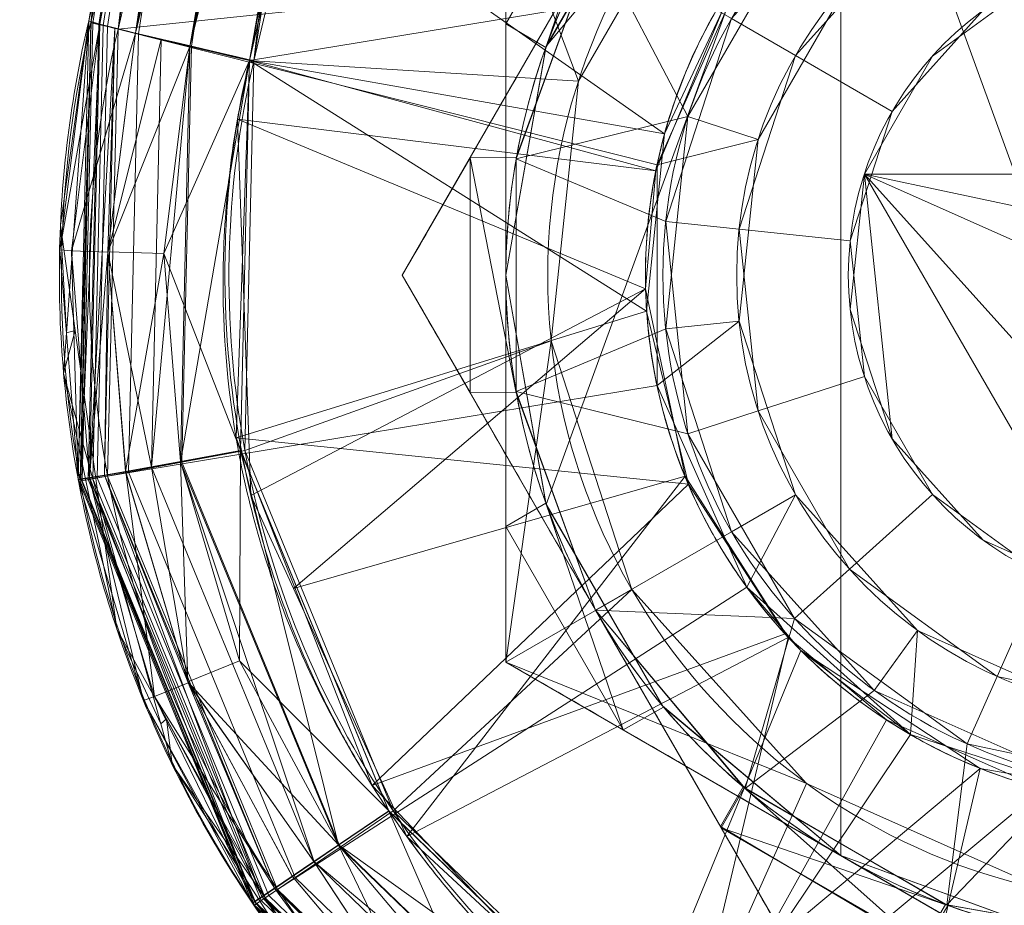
# Model space of a CAD drawing. Header units: millimetres. Extents: x -72 to 72, y -145 to 145.
# Tile 27 of 256: x -72 to -54, y -63 to -47. Entities that reach past the tile are written whole.
import ezdxf

# ---------------------------------------------------------------- set-up
doc = ezdxf.new("R2010")
doc.units = ezdxf.units.MM
doc.layers.add('1', color=7, linetype='CONTINUOUS')

msp = doc.modelspace()

# ---------------------------------------------------------------- linework, layer by layer
at = {"layer": '1', "color": 163, "linetype": 'Continuous', "lineweight": 13}
for p, q in [((-63.265, -58.193, -164), (-63.265, -44.337, -164)), ((-70.739, -46.708, -127.83), (-70.739, -46.708, -139.17)), ((-70.7, -46.743, -160), (-70.7, -46.743, -147.5)), ((-65.122, -51.265, -123.428), (-65.122, -51.265, -112.572)), ((-63.265, -58.193, -164), (-51.265, -65.122, -164))]:
    msp.add_line(p, q, dxfattribs=at)
at = {"layer": '1', "color": 163, "linetype": 'Continuous', "lineweight": 13, "extrusion": (0, 0, -1)}
for centre, radius in [((0, 0, 144.005), 61.018), ((0, 0, 147), 60.914), ((0, 0, 145), 60), ((0, 0, 146), 59.5), ((0, 0, 124.37), 56.395), ((51.265, -51.265, 147), 9.5), ((51.265, -51.265, 163), 9.5), ((51.265, -51.265, 111.5), 9.188), ((51.265, -51.265, 123.737), 7.866), ((51.265, -51.265, 105), 7.866)]:
    msp.add_circle(centre, radius, dxfattribs=at)
at = {"layer": '1', "color": 163, "linetype": 'Continuous', "lineweight": 13}
for centre, radius in [((0, 0, -145), 60.443), ((0, 0, -146.707), 60.207), ((0, 0, -146), 60), ((-51.265, -51.265, -164), 11.25), ((-51.265, -51.265, -163), 11.25), ((-51.265, -51.265, -124.5), 9.188), ((-51.265, -51.265, -163), 7.866), ((-51.265, -51.265, -112.263), 7.866), ((-51.265, -51.265, -103), 5.866)]:
    msp.add_circle(centre, radius, dxfattribs=at)
for centre, radius, start, end in [((-270.3, 0, -163), 208, 346.81976, 13.18024), ((-270.3, 0, -147.5), 205, 346.81976, 13.18024), ((-51.265, -51.265, -111.5), 12, 150, 210), ((-51.227, -51.303, -160), 20, 166.8198, 261.5838), ((-51.227, -51.303, -147), 19.5, 166.8198, 261.5838), ((-51.265, -51.265, -111.5), 12, 210, 270)]:
    msp.add_arc(centre, radius, start, end, dxfattribs=at)
at = {"layer": '1', "color": 163, "linetype": 'Continuous', "lineweight": 13, "extrusion": (0, 0, -1)}
for centre, radius, start, end in [((270.3, 0, 160), 205, 166.81976, 193.18024), ((270.3, 0, 147), 205.5, 166.81976, 193.18024), ((51.265, -51.265, 173), 12, 0, 60), ((51.265, -51.265, 124.5), 12, 330, 30), ((51.227, -51.303, 147.5), 20, 278.4162, 13.1802), ((51.227, -51.303, 163), 17, 278.4162, 13.1802), ((51.265, -51.265, 173), 12, 300, 0), ((51.265, -51.265, 124.5), 12, 270, 330), ((51.265, -51.265, 173), 12, 240, 300)]:
    msp.add_arc(centre, radius, start, end, dxfattribs=at)
at = {"layer": '1', "color": 163, "linetype": 'Continuous', "lineweight": 13, "extrusion": (-0.227826, -0.973615, -0.012994)}
msp.add_arc((-55.236, -127.019, 63.253), 3, 90.6676, 180, dxfattribs=at)
at = {"layer": '1', "color": 163, "linetype": 'Continuous', "lineweight": 13, "extrusion": (0.227826, 0.973615, -0.012994)}
msp.add_arc((55.236, -139.959, -59.784), 3, 270.6676, 0, dxfattribs=at)
at = {"layer": '1', "color": 163, "linetype": 'Continuous', "lineweight": 13, "extrusion": (-0.228015, -0.973658, 0)}
for centre, radius, start, end in [((-57.68, -147.5, 61.632), 0.5, 90, 180), ((-55.18, -160, 61.632), 3, 180, 270)]:
    msp.add_arc(centre, radius, start, end, dxfattribs=at)
at = {"layer": '1', "color": 163, "linetype": 'Continuous', "lineweight": 13}
for points, knots in [([(-67.861, 47.422, -124.83), (-66.954, 43.54, -124.779), (-65.759, 37.678, -124.706), (-64.504, 29.803, -124.625), (-63.735, 23.873, -124.572), (-63.136, 17.922, -124.53), (-62.782, 12.95, -124.503), (-62.582, 8.968, -124.489), (-62.439, 4.984, -124.478), (-62.373, 0.001, -124.472), (-62.44, -4.983, -124.478), (-62.586, -8.967, -124.489), (-62.788, -12.949, -124.504), (-63.144, -17.92, -124.53), (-63.744, -23.871, -124.572), (-64.512, -29.802, -124.625), (-65.762, -37.678, -124.706), (-66.954, -43.54, -124.779), (-67.861, -47.422, -124.83)], [0, 0, 0, 0, 0.125, 0.1875, 0.25, 0.3125, 0.375, 0.40625, 0.4375, 0.5, 0.5625, 0.59375, 0.625, 0.6875, 0.75, 0.8125, 0.875, 1, 1, 1, 1]), ([(-56.009, 7.431, -40.188), (-56.388, 4.578, -40.186), (-56.641, 0.134, -40.185), (-56.24, -6.021, -40.189), (-55.544, -10.716, -40.194), (-54.419, -15.455, -40.201), (-52.847, -20.192, -40.211), (-50.809, -24.884, -40.223), (-48.296, -29.478, -40.237), (-45.295, -33.918, -40.254), (-41.802, -38.142, -40.273), (-37.826, -42.092, -40.294), (-33.383, -45.704, -40.318), (-28.491, -48.91, -40.344), (-21.41, -52.55, -40.381), (-15.538, -54.481, -40.413), (-11.446, -55.328, -40.436)], [0, 0, 0, 0, 0.125, 0.1875, 0.25, 0.3125, 0.375, 0.4375, 0.5, 0.5625, 0.625, 0.6875, 0.75, 0.8125, 0.875, 1, 1, 1, 1]), ([(-55.792, 7.399, -43.18), (-56.025, 5.645, -43.179), (-56.322, 2.145, -43.176), (-56.277, -3.083, -43.176), (-55.745, -8.317, -43.178), (-54.721, -13.508, -43.184), (-53.474, -17.706, -43.19), (-52.25, -20.972, -43.197), (-51.219, -23.375, -43.203), (-50.072, -25.74, -43.209), (-48.389, -28.832, -43.218), (-46.015, -32.549, -43.232), (-42.796, -36.679, -43.25), (-39.806, -39.855, -43.267), (-37.226, -42.238, -43.281), (-35.202, -43.937, -43.293), (-33.103, -45.541, -43.305), (-30.938, -47.039, -43.317), (-28.72, -48.425, -43.329), (-25.68, -50.135, -43.347), (-22.517, -51.632, -43.365), (-19.232, -52.914, -43.383), (-15.891, -54.039, -43.402), (-13.342, -54.704, -43.417), (-11.64, -55.064, -43.427)], [0, 0, 0, 0, 0.0625, 0.125, 0.1875, 0.25, 0.3125, 0.34375, 0.375, 0.40625, 0.4375, 0.5, 0.5625, 0.625, 0.65625, 0.6875, 0.71875, 0.75, 0.78125, 0.8125, 0.875, 0.90625, 0.9375, 1, 1, 1, 1]), ([(-67.861, -47.422, -142.17), (-67.155, -44.402, -142.21), (-65.879, -38.332, -142.286), (-64.623, -30.679, -142.367), (-63.826, -24.528, -142.422), (-63.331, -19.903, -142.457), (-62.94, -15.267, -142.485), (-62.749, -12.172, -142.499), (-62.67, -10.623, -142.505)], [0, 0, 0, 0, 0.25, 0.5, 0.625, 0.75, 0.875, 1, 1, 1, 1]), ([(-42.762, -47.03, -142.505), (-42.511, -47.534, -142.502), (-42.308, -48.052, -142.497), (-42.073, -48.851, -142.489), (-42.006, -49.121, -142.486), (-41.896, -49.667, -142.48), (-41.853, -49.945, -142.477), (-41.761, -50.783, -142.467), (-41.749, -51.339, -142.46), (-41.804, -52.17, -142.448), (-41.835, -52.446, -142.444), (-41.92, -52.998, -142.435), (-41.976, -53.275, -142.431), (-42.178, -54.091, -142.417), (-42.359, -54.616, -142.408), (-42.697, -55.378, -142.394), (-42.821, -55.627, -142.389), (-43.092, -56.116, -142.38), (-43.24, -56.357, -142.375), (-43.71, -57.052, -142.36), (-44.061, -57.482, -142.35), (-44.641, -58.081, -142.336), (-44.844, -58.272, -142.331), (-45.268, -58.638, -142.322), (-45.49, -58.813, -142.317), (-46.169, -59.302, -142.303), (-46.647, -59.586, -142.294), (-47.649, -60.068, -142.276), (-48.18, -60.268, -142.268), (-49.254, -60.567, -142.252), (-49.8, -60.668, -142.245), (-50.908, -60.775, -142.231), (-51.475, -60.779, -142.224), (-52.585, -60.69, -142.213), (-53.133, -60.597, -142.208), (-54.212, -60.314, -142.199), (-54.745, -60.122, -142.195), (-55.755, -59.656, -142.189), (-56.237, -59.38, -142.187), (-56.924, -58.901, -142.185), (-57.149, -58.73, -142.184), (-57.578, -58.37, -142.183), (-57.784, -58.182, -142.183), (-58.374, -57.592, -142.183), (-58.731, -57.167, -142.184), (-59.212, -56.479, -142.186), (-59.363, -56.241, -142.187), (-59.642, -55.756, -142.189), (-59.77, -55.508, -142.191), (-60.12, -54.752, -142.195), (-60.308, -54.229, -142.199), (-60.523, -53.416, -142.206), (-60.582, -53.141, -142.208), (-60.677, -52.59, -142.213), (-60.711, -52.314, -142.216), (-60.779, -51.484, -142.224), (-60.776, -50.928, -142.231), (-60.67, -49.809, -142.244), (-60.568, -49.259, -142.252), (-60.271, -48.189, -142.268), (-60.076, -47.667, -142.276), (-59.589, -46.652, -142.294), (-59.305, -46.174, -142.303), (-58.819, -45.498, -142.317), (-58.647, -45.279, -142.321), (-58.284, -44.857, -142.331), (-58.091, -44.652, -142.336), (-57.487, -44.064, -142.35), (-57.056, -43.713, -142.36), (-56.366, -43.246, -142.374), (-56.13, -43.1, -142.379), (-55.642, -42.829, -142.389), (-55.389, -42.702, -142.394), (-54.622, -42.36, -142.408), (-54.096, -42.18, -142.417), (-53.287, -41.979, -142.431), (-53.015, -41.923, -142.435), (-52.462, -41.837, -142.443), (-52.181, -41.805, -142.448), (-51.344, -41.749, -142.46), (-50.789, -41.761, -142.467), (-49.96, -41.851, -142.477), (-49.684, -41.894, -142.48), (-49.135, -42.003, -142.486), (-48.86, -42.07, -142.489), (-48.054, -42.307, -142.497), (-47.534, -42.511, -142.502), (-47.03, -42.762, -142.505)], [0, 0, 0, 0, 0.03125, 0.03125, 0.046875, 0.046875, 0.0625, 0.0625, 0.09375, 0.09375, 0.109375, 0.109375, 0.125, 0.125, 0.15625, 0.15625, 0.171875, 0.171875, 0.1875, 0.1875, 0.21875, 0.21875, 0.234375, 0.234375, 0.25, 0.25, 0.28125, 0.28125, 0.3125, 0.3125, 0.34375, 0.34375, 0.375, 0.375, 0.40625, 0.40625, 0.4375, 0.4375, 0.46875, 0.46875, 0.484375, 0.484375, 0.5, 0.5, 0.53125, 0.53125, 0.546875, 0.546875, 0.5625, 0.5625, 0.59375, 0.59375, 0.609375, 0.609375, 0.625, 0.625, 0.65625, 0.65625, 0.6875, 0.6875, 0.71875, 0.71875, 0.75, 0.75, 0.765625, 0.765625, 0.78125, 0.78125, 0.8125, 0.8125, 0.828125, 0.828125, 0.84375, 0.84375, 0.875, 0.875, 0.890625, 0.890625, 0.90625, 0.90625, 0.9375, 0.9375, 0.953125, 0.953125, 0.96875, 0.96875, 1, 1, 1, 1]), ([(-47.689, -42.464, -124.5), (-48.197, -42.258, -124.504), (-48.715, -42.098, -124.509), (-49.77, -41.868, -124.521), (-50.309, -41.798, -124.527), (-51.402, -41.75, -124.541), (-51.944, -41.774, -124.549), (-53.015, -41.912, -124.565), (-53.547, -42.027, -124.574), (-54.592, -42.35, -124.591), (-55.093, -42.554, -124.601), (-55.815, -42.921, -124.614), (-56.051, -43.054, -124.619), (-56.512, -43.341, -124.629), (-56.738, -43.495, -124.633), (-57.394, -43.986, -124.648), (-57.798, -44.346, -124.657), (-58.354, -44.935, -124.671), (-58.531, -45.139, -124.676), (-58.869, -45.564, -124.685), (-59.031, -45.786, -124.689), (-59.483, -46.469, -124.703), (-59.743, -46.944, -124.712), (-60.069, -47.685, -124.724), (-60.167, -47.937, -124.728), (-60.343, -48.451, -124.736), (-60.421, -48.715, -124.74), (-60.617, -49.509, -124.752), (-60.702, -50.043, -124.759), (-60.76, -50.852, -124.768), (-60.768, -51.122, -124.772), (-60.761, -51.666, -124.778), (-60.745, -51.94, -124.78), (-60.664, -52.754, -124.789), (-60.564, -53.285, -124.793), (-60.347, -54.066, -124.8), (-60.263, -54.324, -124.802), (-60.074, -54.834, -124.805), (-59.967, -55.087, -124.807), (-59.617, -55.825, -124.811), (-59.344, -56.292, -124.813), (-58.722, -57.176, -124.816), (-58.37, -57.595, -124.817), (-57.983, -57.983, -124.817)], [0, 0, 0, 0, 0.0625, 0.0625, 0.125, 0.125, 0.1875, 0.1875, 0.25, 0.25, 0.3125, 0.3125, 0.34375, 0.34375, 0.375, 0.375, 0.4375, 0.4375, 0.46875, 0.46875, 0.5, 0.5, 0.5625, 0.5625, 0.59375, 0.59375, 0.625, 0.625, 0.6875, 0.6875, 0.71875, 0.71875, 0.75, 0.75, 0.8125, 0.8125, 0.84375, 0.84375, 0.875, 0.875, 0.9375, 0.9375, 1, 1, 1, 1]), ([(-63.265, -44.337, -172.503), (-63.265, -45.487, -172.657), (-63.265, -46.638, -172.782), (-63.265, -48.947, -172.954), (-63.265, -50.105, -173), (-63.265, -51.265, -173)], [0, 0, 0, 0, 0.5, 0.5, 1, 1, 1, 1]), ([(-65.122, -51.265, -123.428), (-64.556, -50.285, -123.755), (-63.985, -49.297, -124.024), (-62.832, -47.299, -124.398), (-62.249, -46.289, -124.5), (-61.658, -45.265, -124.5)], [0, 0, 0, 0, 0.5, 0.5, 1, 1, 1, 1]), ([(-61.658, -45.265, -111.5), (-62.249, -46.289, -111.5), (-62.832, -47.299, -111.602), (-63.985, -49.297, -111.976), (-64.556, -50.285, -112.245), (-65.122, -51.265, -112.572)], [0, 0, 0, 0, 0.5, 0.5, 1, 1, 1, 1]), ([(-67.861, -47.422, -124.83), (-67.994, -47.993, -124.838), (-68.208, -49.148, -124.853), (-68.404, -51.489, -124.88), (-68.184, -54.431, -124.908), (-67.33, -57.255, -124.928), (-66.307, -59.369, -124.939), (-65.387, -60.872, -124.945), (-64.328, -62.28, -124.948), (-62.735, -64.006, -124.95), (-60.42, -65.834, -124.945), (-57.767, -67.125, -124.931), (-55.52, -67.809, -124.915), (-54.368, -68.037, -124.906), (-53.788, -68.123, -124.9)], [0, 0, 0, 0, 0.0625, 0.125, 0.25, 0.375, 0.4375, 0.5, 0.5625, 0.625, 0.75, 0.875, 0.9375, 1, 1, 1, 1]), ([(-53.788, -68.123, -142.1), (-54.367, -68.037, -142.094), (-55.519, -67.809, -142.085), (-57.764, -67.126, -142.069), (-60.415, -65.837, -142.055), (-62.728, -64.011, -142.05), (-64.122, -62.502, -142.052), (-64.852, -61.584, -142.054), (-65.364, -60.869, -142.056), (-65.84, -60.13, -142.058), (-66.421, -59.111, -142.063), (-67.295, -57.252, -142.073), (-68.116, -54.424, -142.093), (-68.37, -51.489, -142.121), (-68.201, -49.148, -142.147), (-67.994, -47.993, -142.162), (-67.861, -47.422, -142.17)], [0, 0, 0, 0, 0.0625, 0.125, 0.25, 0.375, 0.4375, 0.46875, 0.5, 0.53125, 0.5625, 0.625, 0.75, 0.875, 0.9375, 1, 1, 1, 1]), ([(-57.983, -57.983, -124.817), (-57.595, -58.37, -124.817), (-57.18, -58.719, -124.816), (-56.297, -59.341, -124.813), (-55.829, -59.615, -124.811), (-54.839, -60.084, -124.805), (-54.332, -60.273, -124.802), (-53.291, -60.562, -124.793), (-52.756, -60.663, -124.789), (-51.668, -60.772, -124.778), (-51.127, -60.78, -124.772), (-50.318, -60.722, -124.762), (-50.05, -60.691, -124.759), (-49.514, -60.606, -124.751), (-49.245, -60.552, -124.748), (-48.45, -60.355, -124.736), (-47.938, -60.18, -124.728), (-47.196, -59.854, -124.716), (-46.953, -59.735, -124.712), (-46.476, -59.474, -124.703), (-46.242, -59.333, -124.698), (-45.559, -58.88, -124.685), (-45.136, -58.543, -124.676), (-44.547, -57.987, -124.662), (-44.358, -57.793, -124.657), (-43.996, -57.388, -124.648), (-43.822, -57.175, -124.643), (-43.332, -56.52, -124.629), (-43.047, -56.061, -124.619), (-42.679, -55.339, -124.605), (-42.566, -55.093, -124.601), (-42.362, -54.589, -124.592), (-42.269, -54.33, -124.587), (-42.028, -53.549, -124.574), (-41.913, -53.021, -124.565), (-41.809, -52.217, -124.553), (-41.786, -51.947, -124.549), (-41.762, -51.404, -124.541), (-41.762, -51.129, -124.538), (-41.797, -50.312, -124.527), (-41.867, -49.776, -124.521), (-42.097, -48.72, -124.509), (-42.258, -48.197, -124.504), (-42.464, -47.689, -124.5)], [0, 0, 0, 0, 0.0625, 0.0625, 0.125, 0.125, 0.1875, 0.1875, 0.25, 0.25, 0.3125, 0.3125, 0.34375, 0.34375, 0.375, 0.375, 0.4375, 0.4375, 0.46875, 0.46875, 0.5, 0.5, 0.5625, 0.5625, 0.59375, 0.59375, 0.625, 0.625, 0.6875, 0.6875, 0.71875, 0.71875, 0.75, 0.75, 0.8125, 0.8125, 0.84375, 0.84375, 0.875, 0.875, 0.9375, 0.9375, 1, 1, 1, 1]), ([(-61.658, -57.265, -111.5), (-62.249, -56.241, -111.5), (-62.832, -55.231, -111.602), (-63.985, -53.233, -111.976), (-64.556, -52.245, -112.245), (-65.122, -51.265, -112.572)], [0, 0, 0, 0, 0.5, 0.5, 1, 1, 1, 1]), ([(-65.122, -51.265, -123.428), (-64.556, -52.245, -123.755), (-63.985, -53.233, -124.024), (-62.832, -55.231, -124.398), (-62.249, -56.241, -124.5), (-61.658, -57.265, -124.5)], [0, 0, 0, 0, 0.5, 0.5, 1, 1, 1, 1]), ([(-63.265, -51.265, -173), (-63.265, -52.426, -173), (-63.265, -53.583, -172.954), (-63.265, -55.892, -172.782), (-63.265, -57.044, -172.657), (-63.265, -58.193, -172.503)], [0, 0, 0, 0, 0.5, 0.5, 1, 1, 1, 1]), ([(-58.193, -63.265, -112.572), (-58.759, -62.285, -112.245), (-59.33, -61.297, -111.976), (-60.483, -59.299, -111.602), (-61.066, -58.289, -111.5), (-61.658, -57.265, -111.5)], [0, 0, 0, 0, 0.5, 0.5, 1, 1, 1, 1]), ([(-61.658, -57.265, -124.5), (-61.066, -58.289, -124.5), (-60.483, -59.299, -124.398), (-59.33, -61.297, -124.024), (-58.759, -62.285, -123.755), (-58.193, -63.265, -123.428)], [0, 0, 0, 0, 0.5, 0.5, 1, 1, 1, 1]), ([(-63.265, -58.193, -172.503), (-62.27, -58.768, -172.657), (-61.272, -59.344, -172.782), (-59.273, -60.499, -172.954), (-58.27, -61.077, -173), (-57.265, -61.658, -173)], [0, 0, 0, 0, 0.5, 0.5, 1, 1, 1, 1]), ([(-57.265, -61.658, -173), (-56.26, -62.238, -173), (-55.258, -62.817, -172.954), (-53.258, -63.971, -172.782), (-52.261, -64.547, -172.657), (-51.265, -65.122, -172.503)], [0, 0, 0, 0, 0.5, 0.5, 1, 1, 1, 1])]:
    msp.add_open_spline(points, degree=3, knots=knots, dxfattribs=at)
for points in [[(-70.739, -46.708, -127.83), (-69.845, -42.885, -127.778), (-68.275, -35.187, -127.683), (-66.587, -23.523, -127.571), (-65.573, -11.781, -127.494), (-65.234, 0, -127.464), (-65.573, 11.781, -127.494), (-66.587, 23.523, -127.571), (-68.275, 35.187, -127.683), (-69.845, 42.885, -127.778), (-70.739, 46.708, -127.83)], [(-65.614, -10.461, -139.506), (-65.883, -15.729, -139.485), (-66.869, -27.08, -139.409), (-69.157, -39.947, -139.262), (-70.739, -46.708, -139.17)], [(-54.195, -71.05, -127.9), (-55.515, -70.854, -127.91), (-58.128, -70.196, -127.926), (-61.799, -68.429, -127.942), (-65.064, -65.937, -127.947), (-67.774, -62.807, -127.943), (-69.8, -59.159, -127.93), (-71.037, -55.139, -127.907), (-71.412, -50.918, -127.874), (-71.063, -48.092, -127.846), (-70.739, -46.708, -127.83)], [(-70.739, -46.708, -139.17), (-71.063, -48.092, -139.154), (-71.412, -50.918, -139.126), (-71.037, -55.139, -139.093), (-69.8, -59.159, -139.07), (-67.774, -62.807, -139.057), (-65.064, -65.937, -139.053), (-61.799, -68.429, -139.058), (-58.128, -70.196, -139.074), (-55.515, -70.854, -139.09), (-54.195, -71.05, -139.1)], [(-63.265, -58.193, -164), (-63.265, -58.193, -166.834), (-63.265, -58.193, -169.668), (-63.265, -58.193, -172.503)]]:
    msp.add_open_spline(points, degree=3, dxfattribs=at)
for points in [[(-64.8, 0, -147), (-70.213, -46.857, -147), (-58.951, -45.681, -147), (-56.015, -43.038, -147)], [(-59.626, -43.738, -163), (-61.965, -47.789, -163), (-67.779, -47.427, -163), (-62.3, 0, -163)], [(-65.3, 0, -147.5), (-65.3, 0, -160), (-70.7, -46.743, -160), (-70.7, -46.743, -147.5)], [(-65.902, -15.704, -147.5), (-70.7, -46.743, -147.5), (-70.663, -46.752, -147.309), (-65.864, -15.707, -147.309)], [(-70.7, -46.743, -160), (-65.902, -15.704, -160), (-65.675, -15.721, -161.148), (-70.478, -46.795, -161.148)], [(-65.864, -15.707, -147.309), (-70.663, -46.752, -147.309), (-70.558, -46.776, -147.146), (-65.756, -15.715, -147.146)], [(-65.756, -15.715, -147.146), (-70.558, -46.776, -147.146), (-70.4, -46.813, -147.038), (-65.595, -15.728, -147.038)], [(-70.478, -46.795, -161.148), (-65.675, -15.721, -161.148), (-65.026, -15.771, -162.121), (-69.845, -46.943, -162.121)], [(-65.595, -15.728, -147.038), (-70.4, -46.813, -147.038), (-70.213, -46.857, -147), (-65.404, -15.742, -147)], [(-69.845, -46.943, -162.121), (-65.026, -15.771, -162.121), (-64.056, -15.846, -162.772), (-68.897, -47.165, -162.772)], [(-68.897, -47.165, -162.772), (-64.056, -15.846, -162.772), (-62.911, -15.934, -163), (-67.779, -47.427, -163)], [(-66.688, -23.366, -127.574), (-70.739, -46.708, -127.83), (-70.54, -46.77, -126.733)], [(-70.54, -46.77, -126.733), (-66.484, -23.397, -126.479), (-66.688, -23.366, -127.574)], [(-66.484, -23.397, -126.479), (-70.54, -46.77, -126.733), (-69.902, -46.932, -125.721)], [(-69.902, -46.932, -125.721), (-65.834, -23.479, -125.469), (-66.484, -23.397, -126.479)], [(-64.841, -23.598, -124.798), (-65.834, -23.479, -125.469), (-69.902, -46.932, -125.721)], [(-69.902, -46.932, -125.721), (-68.926, -47.17, -125.051), (-64.841, -23.598, -124.798)], [(-63.757, -23.726, -124.574), (-64.841, -23.598, -124.798), (-68.926, -47.17, -125.051)], [(-68.926, -47.17, -125.051), (-67.861, -47.422, -124.83), (-63.757, -23.726, -124.574)], [(-70.739, -46.708, -127.83), (-66.796, -24.326, -127.583), (-68.316, -34.763, -139.317)], [(-59.166, -45.99, -142.307), (-67.861, -47.422, -142.17), (-63.852, -24.604, -142.42)], [(-70.54, -46.77, -140.267), (-70.739, -46.708, -139.17), (-67.355, -28.636, -139.381)], [(-67.355, -28.636, -139.381), (-67.152, -28.674, -140.476), (-70.54, -46.77, -140.267)], [(-69.902, -46.932, -141.279), (-70.54, -46.77, -140.267), (-67.152, -28.674, -140.476)], [(-67.152, -28.674, -140.476), (-66.503, -28.775, -141.487), (-69.902, -46.932, -141.279)], [(-69.902, -46.932, -141.279), (-66.503, -28.775, -141.487), (-65.514, -28.921, -142.158)], [(-65.514, -28.921, -142.158), (-68.926, -47.17, -141.949), (-69.902, -46.932, -141.279)], [(-68.926, -47.17, -141.949), (-65.514, -28.921, -142.158), (-64.433, -29.076, -142.381)], [(-64.433, -29.076, -142.381), (-67.861, -47.422, -142.17), (-68.926, -47.17, -141.949)], [(-68.316, -34.763, -139.317), (-70.739, -46.708, -139.17), (-70.739, -46.708, -127.83)], [(-45.265, -61.658, -173), (-57.265, -40.873, -173), (-53.349, -39.448, -173), (-49.181, -39.448, -173)], [(-57.265, -40.873, -173), (-62.542, -55.369, -173), (-63.265, -51.265, -173), (-62.542, -47.161, -173)], [(-57.265, -40.873, -173), (-57.265, -61.658, -173), (-60.458, -58.979, -173), (-62.542, -55.369, -173)], [(-62.542, -47.161, -173), (-60.458, -43.552, -173), (-57.265, -40.873, -173)], [(-57.265, -40.873, -173), (-45.265, -61.658, -173), (-49.181, -63.083, -173)], [(-49.181, -63.083, -173), (-53.349, -63.083, -173), (-57.265, -61.658, -173), (-57.265, -40.873, -173)], [(-60.004, -48.426, -111.5), (-58.093, -45.117, -111.5), (-58.979, -42.073, -111.5), (-61.658, -45.265, -111.5)], [(-61.162, -43.123, -172.677), (-62.55, -47.185, -173), (-63.265, -46.766, -172.677)], [(-63.265, -46.766, -172.677), (-63.265, -44.337, -172.503), (-61.162, -43.123, -172.677)], [(-61.162, -43.123, -172.677), (-60.442, -43.533, -173), (-62.55, -47.185, -173)], [(-63.265, -44.337, -164), (-61.965, -47.789, -164), (-59.626, -43.738, -164)], [(-59.626, -43.738, -163), (-59.626, -43.738, -164), (-61.965, -47.789, -164), (-61.965, -47.789, -163)], [(-55.889, -44.902, -123.737), (-58.077, -47.332, -123.737), (-59.222, -46.671, -124.5), (-56.666, -43.832, -124.5)], [(-67.103, -44.05, -124.787), (-67.861, -47.422, -124.83), (-60.422, -48.733, -124.74)], [(-60.422, -48.733, -124.74), (-59.067, -45.845, -124.691), (-67.103, -44.05, -124.787)], [(-63.265, -44.337, -164), (-63.265, -44.337, -172.503), (-63.265, -51.265, -173)], [(-63.265, -51.265, -173), (-63.265, -58.193, -172.503), (-63.265, -58.193, -164), (-63.265, -44.337, -164)], [(-62.454, -52.441, -164), (-61.965, -47.789, -164), (-63.265, -44.337, -164), (-63.265, -58.193, -164)], [(-55.889, -44.902, -105), (-58.077, -47.332, -105), (-56.345, -48.332, -103), (-54.713, -46.52, -103)], [(-58.746, -48.835, -112.263), (-57.111, -46.002, -112.263), (-58.093, -45.117, -111.5), (-60.004, -48.426, -111.5)], [(-61.658, -45.265, -124.5), (-65.122, -51.265, -123.428), (-65.122, -51.265, -112.572), (-61.658, -45.265, -111.5)], [(-61.658, -45.265, -124.5), (-63.079, -49.157, -124.5), (-63.908, -49.163, -123.804)], [(-63.908, -49.163, -112.196), (-63.079, -49.157, -111.5), (-61.658, -45.265, -111.5)], [(-59.222, -46.671, -124.5), (-60.403, -50.305, -124.5), (-63.083, -49.181, -124.5), (-61.658, -45.265, -124.5)], [(-61.658, -45.265, -111.5), (-63.083, -49.181, -111.5), (-60.004, -48.426, -111.5)], [(-70.213, -46.857, -147), (-60.558, -49.29, -147), (-58.951, -45.681, -147)], [(-58.951, -45.681, -163), (-58.951, -45.681, -147), (-60.558, -49.29, -147), (-60.558, -49.29, -163)], [(-58.951, -45.681, -142.313), (-58.951, -45.681, -124.687), (-60.558, -49.29, -124.748), (-60.558, -49.29, -142.252)], [(-58.951, -45.681, -163), (-60.558, -49.29, -163), (-58.746, -48.835, -163), (-57.111, -46.002, -163)], [(-67.861, -47.422, -142.17), (-59.166, -45.99, -142.307), (-60.58, -49.397, -142.25)], [(-57.111, -46.002, -123.737), (-57.111, -46.002, -163), (-58.746, -48.835, -163), (-58.746, -48.835, -123.737)], [(-57.111, -46.002, -105), (-57.111, -46.002, -112.263), (-58.746, -48.835, -112.263), (-58.746, -48.835, -105)], [(-53.651, -45.906, -103), (-55.625, -47.34, -103), (-56.844, -49.453, -103), (-45.686, -49.453, -103)], [(-71.257, -50.81, -139.128), (-70.739, -46.708, -139.17), (-70.54, -46.77, -140.267)], [(-70.739, -46.708, -139.17), (-71.136, -52.297, -139.117), (-71.245, -50.368, -127.867)], [(-71.245, -50.368, -127.867), (-70.739, -46.708, -127.83), (-70.739, -46.708, -139.17)], [(-70.693, -46.726, -127.288), (-70.739, -46.708, -127.83), (-70.929, -54.919, -127.905)], [(-70.929, -54.919, -127.905), (-70.879, -54.914, -127.364), (-70.693, -46.726, -127.288)], [(-70.54, -46.77, -126.733), (-70.693, -46.726, -127.288), (-70.879, -54.914, -127.364)], [(-58.077, -47.332, -123.737), (-59.088, -50.443, -123.737), (-60.403, -50.305, -124.5), (-59.222, -46.671, -124.5)], [(-70.54, -46.77, -140.267), (-71.05, -50.827, -140.224), (-71.257, -50.81, -139.128)], [(-71.05, -50.827, -140.224), (-70.54, -46.77, -140.267), (-69.902, -46.932, -141.279)], [(-70.7, -46.743, -147.5), (-70.7, -46.743, -160), (-70.891, -54.952, -160), (-70.891, -54.952, -147.5)], [(-70.854, -54.945, -147.309), (-70.663, -46.752, -147.309), (-70.7, -46.743, -147.5), (-70.891, -54.952, -147.5)], [(-70.478, -46.795, -161.148), (-70.667, -54.91, -161.148), (-70.891, -54.952, -160), (-70.7, -46.743, -160)], [(-70.879, -54.914, -127.364), (-70.724, -54.89, -126.81), (-70.54, -46.77, -126.733)], [(-70.747, -54.925, -147.146), (-70.558, -46.776, -147.146), (-70.663, -46.752, -147.309), (-70.854, -54.945, -147.309)], [(-70.588, -54.896, -147.038), (-70.4, -46.813, -147.038), (-70.558, -46.776, -147.146), (-70.747, -54.925, -147.146)], [(-70.274, -46.839, -126.199), (-70.54, -46.77, -126.733), (-70.724, -54.89, -126.81)], [(-70.724, -54.89, -126.81), (-70.454, -54.844, -126.277), (-70.274, -46.839, -126.199)], [(-69.845, -46.943, -162.121), (-70.028, -54.792, -162.121), (-70.667, -54.91, -161.148), (-70.478, -46.795, -161.148)], [(-70.4, -54.861, -147), (-70.213, -46.857, -147), (-70.4, -46.813, -147.038), (-70.588, -54.896, -147.038)], [(-70.394, -50.845, -125.765), (-70.274, -46.839, -126.199), (-70.454, -54.844, -126.277)], [(-70.213, -46.857, -147), (-70.4, -54.861, -147), (-60.558, -53.24, -147), (-60.558, -49.29, -147)], [(-70.394, -50.845, -125.765), (-69.902, -46.932, -125.721), (-70.274, -46.839, -126.199)], [(-63.265, -46.766, -172.677), (-62.55, -47.185, -173), (-63.265, -51.265, -173)], [(-69.902, -46.932, -141.279), (-70.394, -50.852, -141.235), (-71.05, -50.827, -140.224)], [(-68.926, -47.17, -125.051), (-69.902, -46.932, -125.721), (-70.394, -50.845, -125.765)], [(-70.394, -50.852, -141.235), (-69.902, -46.932, -141.279), (-69.442, -47.045, -141.668)], [(-70.394, -50.852, -141.235), (-69.442, -47.045, -141.668), (-69.612, -54.704, -141.589)], [(-68.897, -47.165, -162.772), (-69.071, -54.614, -162.772), (-70.028, -54.792, -162.121), (-69.845, -46.943, -162.121)], [(-69.612, -54.704, -141.589), (-69.442, -47.045, -141.668), (-68.926, -47.17, -141.949)], [(-70.394, -50.845, -125.765), (-69.393, -50.875, -125.095), (-68.926, -47.17, -125.051)], [(-68.926, -47.17, -141.949), (-69.092, -54.61, -141.87), (-69.612, -54.704, -141.589)], [(-67.861, -47.422, -124.83), (-68.926, -47.17, -125.051), (-69.393, -50.875, -125.095)], [(-69.092, -54.61, -141.87), (-68.926, -47.17, -141.949), (-67.861, -47.422, -142.17)], [(-67.779, -47.427, -163), (-67.942, -54.405, -163), (-69.071, -54.614, -162.772), (-68.897, -47.165, -162.772)], [(-68.02, -54.403, -124.906), (-67.861, -47.422, -124.83), (-69.393, -50.875, -125.095)], [(-67.861, -47.422, -142.17), (-68.019, -54.412, -142.094), (-69.092, -54.61, -141.87)], [(-67.861, -47.422, -124.83), (-68.098, -54.179, -124.904), (-60.744, -51.907, -124.78)], [(-68.071, -48.469, -142.156), (-67.861, -47.422, -142.17), (-60.58, -49.397, -142.25)], [(-61.965, -47.789, -163), (-62.454, -52.441, -163), (-67.942, -54.405, -163), (-67.779, -47.427, -163)], [(-60.744, -51.907, -124.78), (-60.422, -48.733, -124.74), (-67.861, -47.422, -124.83)], [(-58.077, -47.332, -105), (-59.088, -50.443, -105), (-57.099, -50.652, -103), (-56.345, -48.332, -103)], [(-61.965, -47.789, -163), (-61.965, -47.789, -164), (-62.454, -52.441, -164), (-62.454, -52.441, -163)], [(-68.071, -48.469, -142.156), (-60.58, -49.397, -142.25), (-60.762, -51.512, -142.224)], [(-60.762, -51.512, -142.224), (-67.833, -55.208, -142.088), (-68.071, -48.469, -142.156)], [(-60.403, -52.226, -111.5), (-60.004, -48.426, -111.5), (-63.083, -49.181, -111.5), (-63.083, -53.349, -111.5)], [(-59.088, -52.087, -112.263), (-58.746, -48.835, -112.263), (-60.004, -48.426, -111.5), (-60.403, -52.226, -111.5)], [(-60.558, -49.29, -163), (-60.558, -53.24, -163), (-59.088, -52.087, -163), (-58.746, -48.835, -163)], [(-58.746, -48.835, -123.737), (-58.746, -48.835, -163), (-59.088, -52.087, -163), (-59.088, -52.087, -123.737)], [(-58.746, -48.835, -105), (-58.746, -48.835, -112.263), (-59.088, -52.087, -112.263), (-59.088, -52.087, -105)], [(-63.908, -53.367, -123.804), (-65.122, -51.265, -123.428), (-63.908, -49.163, -123.804)], [(-63.908, -49.163, -112.196), (-65.122, -51.265, -112.572), (-63.908, -53.367, -112.196)], [(-63.908, -49.163, -123.804), (-63.079, -49.157, -124.5), (-63.079, -53.374, -124.5)], [(-63.079, -53.374, -111.5), (-63.079, -49.157, -111.5), (-63.908, -49.163, -112.196)], [(-63.908, -49.163, -123.804), (-63.079, -53.374, -124.5), (-63.908, -53.367, -123.804)], [(-63.908, -53.367, -112.196), (-63.079, -53.374, -111.5), (-63.908, -49.163, -112.196)], [(-63.083, -53.349, -124.5), (-63.083, -49.181, -124.5), (-60.403, -50.305, -124.5), (-60.004, -54.105, -124.5)], [(-60.558, -49.29, -163), (-60.558, -49.29, -147), (-60.558, -53.24, -147), (-60.558, -53.24, -163)], [(-60.558, -49.29, -142.252), (-60.558, -49.29, -124.748), (-60.558, -53.24, -124.793), (-60.558, -53.24, -142.207)], [(-56.844, -49.453, -103), (-57.099, -51.878, -103), (-56.345, -54.198, -103)], [(-56.844, -49.453, -103), (-50.046, -57.003, -103), (-47.817, -56.011, -103), (-46.185, -54.198, -103)], [(-56.844, -49.453, -103), (-52.485, -57.003, -103), (-50.046, -57.003, -103)], [(-56.345, -54.198, -103), (-54.713, -56.011, -103), (-52.485, -57.003, -103), (-56.844, -49.453, -103)], [(-56.844, -49.453, -103), (-45.431, -51.878, -103), (-45.686, -49.453, -103)], [(-46.185, -54.198, -103), (-45.431, -51.878, -103), (-56.844, -49.453, -103)], [(-71.136, -52.297, -139.117), (-70.982, -52.254, -127.881), (-71.245, -50.368, -127.867)], [(-59.088, -50.443, -123.737), (-58.746, -53.696, -123.737), (-60.004, -54.105, -124.5), (-60.403, -50.305, -124.5)], [(-59.088, -50.443, -105), (-58.746, -53.696, -105), (-56.844, -53.078, -103), (-57.099, -50.652, -103)], [(-70.927, -54.928, -139.095), (-71.257, -50.81, -139.128), (-71.05, -50.827, -140.224)], [(-70.722, -54.899, -140.189), (-71.05, -50.827, -140.224), (-70.394, -50.852, -141.235)], [(-71.05, -50.827, -140.224), (-70.722, -54.899, -140.189), (-70.927, -54.928, -139.095)], [(-70.394, -50.852, -141.235), (-70.076, -54.787, -141.199), (-70.722, -54.899, -140.189)], [(-70.454, -54.844, -126.277), (-70.078, -54.778, -125.8), (-70.394, -50.845, -125.765)], [(-69.393, -50.875, -125.095), (-70.394, -50.845, -125.765), (-70.078, -54.778, -125.8)], [(-69.612, -54.704, -141.589), (-70.076, -54.787, -141.199), (-70.394, -50.852, -141.235)], [(-70.078, -54.778, -125.8), (-69.094, -54.601, -125.129), (-69.393, -50.875, -125.095)], [(-69.393, -50.875, -125.095), (-69.094, -54.601, -125.129), (-68.02, -54.403, -124.906)], [(-61.658, -57.265, -111.5), (-65.122, -51.265, -112.572), (-65.122, -51.265, -123.428), (-61.658, -57.265, -124.5)], [(-63.265, -51.265, -173), (-62.55, -55.346, -173), (-63.265, -55.765, -172.677)], [(-60.762, -51.512, -142.224), (-67.07, -56.878, -142.079), (-67.833, -55.208, -142.088)], [(-67.07, -56.878, -142.079), (-60.762, -51.512, -142.224), (-60.056, -54.866, -142.195)], [(-59.997, -55.009, -124.806), (-60.744, -51.907, -124.78), (-68.098, -54.179, -124.904)], [(-60.558, -53.24, -163), (-58.951, -56.849, -163), (-58.077, -55.198, -163), (-59.088, -52.087, -163)], [(-58.077, -55.198, -112.263), (-59.088, -52.087, -112.263), (-60.403, -52.226, -111.5), (-59.222, -55.859, -111.5)], [(-59.088, -52.087, -123.737), (-59.088, -52.087, -163), (-58.077, -55.198, -163), (-58.077, -55.198, -123.737)], [(-59.088, -52.087, -105), (-59.088, -52.087, -112.263), (-58.077, -55.198, -112.263), (-58.077, -55.198, -105)], [(-70.982, -52.254, -127.881), (-71.136, -52.297, -139.117), (-71.188, -53.024, -139.11)], [(-70.234, -57.604, -127.92), (-70.982, -52.254, -127.881), (-71.188, -53.024, -139.11)], [(-63.083, -53.349, -111.5), (-61.658, -57.265, -111.5), (-59.222, -55.859, -111.5), (-60.403, -52.226, -111.5)], [(-65.287, -60.859, -163), (-67.942, -54.405, -163), (-62.454, -52.441, -163), (-61.008, -56.89, -163)], [(-63.265, -58.193, -164), (-61.008, -56.89, -164), (-62.454, -52.441, -164)], [(-62.454, -52.441, -163), (-62.454, -52.441, -164), (-61.008, -56.89, -164), (-61.008, -56.89, -163)], [(-71.188, -53.024, -139.11), (-69.447, -59.297, -139.072), (-70.234, -57.604, -127.92)], [(-58.746, -53.696, -105), (-57.111, -56.529, -105), (-55.625, -55.19, -103), (-56.844, -53.078, -103)], [(-58.951, -56.849, -147), (-60.558, -53.24, -147), (-70.4, -54.861, -147), (-67.355, -62.265, -147)], [(-60.558, -53.24, -163), (-60.558, -53.24, -147), (-58.951, -56.849, -147), (-58.951, -56.849, -163)], [(-60.558, -53.24, -142.207), (-60.558, -53.24, -124.793), (-58.951, -56.849, -124.815), (-58.951, -56.849, -142.185)], [(-63.908, -53.367, -123.804), (-63.079, -53.374, -124.5), (-61.658, -57.265, -124.5)], [(-61.658, -57.265, -111.5), (-63.079, -53.374, -111.5), (-63.908, -53.367, -112.196)], [(-61.658, -57.265, -124.5), (-63.083, -53.349, -124.5), (-60.004, -54.105, -124.5), (-58.093, -57.413, -124.5)], [(-58.746, -53.696, -123.737), (-57.111, -56.529, -123.737), (-58.093, -57.413, -124.5), (-60.004, -54.105, -124.5)], [(-68.098, -54.179, -124.904), (-65.663, -60.402, -124.943), (-59.997, -55.009, -124.806)], [(-68.02, -54.403, -124.906), (-69.094, -54.601, -125.129), (-68.039, -58.172, -125.155)], [(-66.263, -61.472, -141.83), (-69.092, -54.61, -141.87), (-68.019, -54.412, -142.094)], [(-67.942, -54.405, -163), (-65.287, -60.859, -163), (-66.237, -61.505, -162.772), (-69.071, -54.614, -162.772)], [(-65.365, -60.854, -124.944), (-68.02, -54.403, -124.906), (-68.039, -58.172, -125.155)], [(-68.019, -54.412, -142.094), (-65.362, -60.86, -142.056), (-66.263, -61.472, -141.83)], [(-69.094, -54.601, -125.129), (-70.078, -54.778, -125.8), (-68.964, -58.548, -125.826)], [(-69.071, -54.614, -162.772), (-66.237, -61.505, -162.772), (-67.042, -62.052, -162.121), (-70.028, -54.792, -162.121)], [(-66.7, -61.768, -141.549), (-69.612, -54.704, -141.589), (-69.092, -54.61, -141.87)], [(-68.964, -58.548, -125.826), (-68.039, -58.172, -125.155), (-69.094, -54.601, -125.129)], [(-69.092, -54.61, -141.87), (-66.263, -61.472, -141.83), (-66.7, -61.768, -141.549)], [(-70.454, -54.844, -126.277), (-70.724, -54.89, -126.81), (-67.636, -62.391, -126.85)], [(-69.562, -58.809, -140.165), (-70.722, -54.899, -140.189), (-70.076, -54.787, -141.199)], [(-70.028, -54.792, -162.121), (-67.042, -62.052, -162.121), (-67.579, -62.417, -161.148), (-70.667, -54.91, -161.148)], [(-68.964, -58.548, -125.826), (-70.078, -54.778, -125.8), (-70.454, -54.844, -126.277)], [(-68.964, -58.548, -125.826), (-70.454, -54.844, -126.277), (-67.41, -62.239, -126.318)], [(-67.636, -62.391, -126.85), (-67.41, -62.239, -126.318), (-70.454, -54.844, -126.277)], [(-68.955, -58.565, -141.174), (-70.076, -54.787, -141.199), (-69.612, -54.704, -141.589)], [(-70.076, -54.787, -141.199), (-68.955, -58.565, -141.174), (-69.562, -58.809, -140.165)], [(-68.955, -58.565, -141.174), (-69.612, -54.704, -141.589), (-66.7, -61.768, -141.549)], [(-70.879, -54.914, -127.364), (-70.929, -54.919, -127.905), (-67.808, -62.505, -127.944)], [(-69.755, -58.882, -139.071), (-70.927, -54.928, -139.095), (-70.722, -54.899, -140.189)], [(-70.667, -54.91, -161.148), (-67.579, -62.417, -161.148), (-67.768, -62.546, -160), (-70.891, -54.952, -160)], [(-67.737, -62.524, -147.309), (-70.854, -54.945, -147.309), (-70.891, -54.952, -147.5), (-67.768, -62.546, -147.5)], [(-70.891, -54.952, -147.5), (-70.891, -54.952, -160), (-67.768, -62.546, -160), (-67.768, -62.546, -147.5)], [(-70.724, -54.89, -126.81), (-70.879, -54.914, -127.364), (-67.767, -62.478, -127.403)], [(-67.808, -62.505, -127.944), (-67.767, -62.478, -127.403), (-70.879, -54.914, -127.364)], [(-67.647, -62.463, -147.146), (-70.747, -54.925, -147.146), (-70.854, -54.945, -147.309), (-67.737, -62.524, -147.309)], [(-67.513, -62.372, -147.038), (-70.588, -54.896, -147.038), (-70.747, -54.925, -147.146), (-67.647, -62.463, -147.146)], [(-67.767, -62.478, -127.403), (-67.636, -62.391, -126.85), (-70.724, -54.89, -126.81)], [(-70.722, -54.899, -140.189), (-69.562, -58.809, -140.165), (-69.755, -58.882, -139.071)], [(-67.355, -62.265, -147), (-70.4, -54.861, -147), (-70.588, -54.896, -147.038), (-67.513, -62.372, -147.038)], [(-65.042, -61.314, -142.054), (-67.07, -56.878, -142.079), (-60.056, -54.866, -142.195)], [(-58.265, -57.688, -124.817), (-59.997, -55.009, -124.806), (-65.663, -60.402, -124.943)], [(-60.056, -54.866, -142.195), (-58.206, -57.752, -142.183), (-65.042, -61.314, -142.054)], [(-55.889, -57.629, -112.263), (-58.077, -55.198, -112.263), (-59.222, -55.859, -111.5), (-56.666, -58.699, -111.5)], [(-58.951, -56.849, -163), (-56.015, -59.492, -163), (-55.889, -57.629, -163), (-58.077, -55.198, -163)], [(-58.077, -55.198, -123.737), (-58.077, -55.198, -163), (-55.889, -57.629, -163), (-55.889, -57.629, -123.737)], [(-58.077, -55.198, -105), (-58.077, -55.198, -112.263), (-55.889, -57.629, -112.263), (-55.889, -57.629, -105)], [(-57.111, -56.529, -105), (-54.465, -58.451, -105), (-53.651, -56.624, -103), (-55.625, -55.19, -103)], [(-63.265, -55.765, -172.677), (-62.55, -55.346, -173), (-61.162, -59.408, -172.677)], [(-62.55, -55.346, -173), (-60.442, -58.998, -173), (-61.162, -59.408, -172.677)], [(-61.162, -59.408, -172.677), (-63.265, -58.193, -172.503), (-63.265, -55.765, -172.677)], [(-61.658, -57.265, -111.5), (-58.979, -60.458, -111.5), (-56.666, -58.699, -111.5), (-59.222, -55.859, -111.5)], [(-57.111, -56.529, -123.737), (-54.465, -58.451, -123.737), (-55.002, -59.659, -124.5), (-58.093, -57.413, -124.5)], [(-54.465, -58.451, -105), (-51.265, -59.131, -105), (-51.265, -57.131, -103), (-53.651, -56.624, -103)], [(-67.355, -62.265, -147), (-61.591, -67.821, -147), (-56.015, -59.492, -147), (-58.951, -56.849, -147)], [(-61.008, -56.89, -163), (-57.878, -60.367, -163), (-60.263, -65.703, -163), (-65.287, -60.859, -163)], [(-63.265, -58.193, -164), (-57.878, -60.367, -164), (-61.008, -56.89, -164)], [(-61.008, -56.89, -163), (-61.008, -56.89, -164), (-57.878, -60.367, -164), (-57.878, -60.367, -163)], [(-58.951, -56.849, -163), (-58.951, -56.849, -147), (-56.015, -59.492, -147), (-56.015, -59.492, -163)], [(-56.015, -59.492, -142.188), (-58.951, -56.849, -142.185), (-57.983, -57.983, -124.817)], [(-58.951, -56.849, -142.185), (-58.951, -56.849, -124.815), (-57.983, -57.983, -124.817)], [(-58.093, -57.413, -124.5), (-58.979, -60.458, -124.5), (-61.658, -57.265, -124.5)], [(-61.658, -57.265, -124.5), (-58.998, -60.442, -124.5), (-59.407, -61.163, -123.804)], [(-61.658, -57.265, -124.5), (-58.193, -63.265, -123.428), (-58.193, -63.265, -112.572), (-61.658, -57.265, -111.5)], [(-59.421, -61.139, -112.192), (-59.017, -60.425, -111.5), (-61.658, -57.265, -111.5)], [(-58.093, -57.413, -124.5), (-55.002, -59.659, -124.5), (-55.369, -62.542, -124.5), (-58.979, -60.458, -124.5)], [(-69.447, -59.297, -139.072), (-69.346, -59.208, -127.926), (-70.234, -57.604, -127.92)], [(-52.901, -58.959, -112.263), (-55.889, -57.629, -112.263), (-56.666, -58.699, -111.5), (-53.176, -60.253, -111.5)], [(-52.901, -58.959, -163), (-55.889, -57.629, -163), (-56.015, -59.492, -163), (-52.258, -60.713, -163)], [(-55.889, -57.629, -123.737), (-55.889, -57.629, -163), (-52.901, -58.959, -163), (-52.901, -58.959, -123.737)], [(-55.889, -57.629, -105), (-55.889, -57.629, -112.263), (-52.901, -58.959, -112.263), (-52.901, -58.959, -105)], [(-65.663, -60.402, -124.943), (-60.993, -65.303, -124.945), (-57.983, -57.983, -124.817), (-58.265, -57.688, -124.817)], [(-60.136, -65.86, -142.058), (-65.042, -61.314, -142.054), (-58.206, -57.752, -142.183)], [(-58.206, -57.752, -142.183), (-56.447, -59.228, -142.186), (-60.136, -65.86, -142.058)], [(-54.768, -60.096, -124.805), (-57.983, -57.983, -124.817), (-60.993, -65.303, -124.945)], [(-57.983, -57.983, -124.817), (-56.015, -59.492, -124.812), (-56.015, -59.492, -142.188)], [(-66.267, -61.466, -125.17), (-68.039, -58.172, -125.155), (-68.964, -58.548, -125.826)], [(-68.039, -58.172, -125.155), (-66.267, -61.466, -125.17), (-65.365, -60.854, -124.944)], [(-51.265, -65.122, -164), (-63.265, -58.193, -164), (-63.265, -58.193, -172.503), (-57.265, -61.658, -173)], [(-53.604, -62.269, -164), (-57.878, -60.367, -164), (-63.265, -58.193, -164), (-51.265, -65.122, -164)], [(-67.41, -62.239, -126.318), (-67.094, -62.026, -125.841), (-68.964, -58.548, -125.826)], [(-68.964, -58.548, -125.826), (-66.704, -61.762, -125.451), (-66.267, -61.466, -125.17)], [(-68.964, -58.548, -125.826), (-67.094, -62.026, -125.841), (-66.704, -61.762, -125.451)], [(-54.465, -58.451, -123.737), (-51.265, -59.131, -123.737), (-51.265, -60.453, -124.5), (-55.002, -59.659, -124.5)], [(-67.406, -62.245, -140.682), (-69.562, -58.809, -140.165), (-68.955, -58.565, -141.174)], [(-68.955, -58.565, -141.174), (-67.089, -62.032, -141.159), (-67.406, -62.245, -140.682)], [(-66.7, -61.768, -141.549), (-67.089, -62.032, -141.159), (-68.955, -58.565, -141.174)], [(-53.176, -60.253, -111.5), (-56.666, -58.699, -111.5), (-58.979, -60.458, -111.5), (-55.369, -62.542, -111.5)], [(-67.763, -62.485, -139.597), (-69.755, -58.882, -139.071), (-69.562, -58.809, -140.165)], [(-67.763, -62.485, -139.597), (-67.804, -62.511, -139.056), (-69.755, -58.882, -139.071)], [(-69.562, -58.809, -140.165), (-67.632, -62.397, -140.15), (-67.763, -62.485, -139.597)], [(-67.406, -62.245, -140.682), (-67.632, -62.397, -140.15), (-69.562, -58.809, -140.165)], [(-61.162, -59.408, -172.677), (-60.442, -58.998, -173), (-57.265, -61.658, -173)], [(-69.346, -59.208, -127.926), (-69.447, -59.297, -139.072), (-69.245, -60.024, -139.068)], [(-66.705, -63.978, -127.944), (-69.346, -59.208, -127.926), (-69.245, -60.024, -139.068)], [(-60.136, -65.86, -142.058), (-56.447, -59.228, -142.186), (-53.655, -60.46, -142.204)], [(-61.591, -67.821, -147), (-54.081, -70.593, -147), (-52.258, -60.713, -147), (-56.015, -59.492, -147)], [(-56.015, -59.492, -163), (-56.015, -59.492, -147), (-52.258, -60.713, -147), (-52.258, -60.713, -163)], [(-56.015, -59.492, -142.188), (-56.015, -59.492, -124.812), (-52.258, -60.713, -124.784), (-52.258, -60.713, -142.216)], [(-55.002, -59.659, -124.5), (-51.265, -60.453, -124.5), (-51.265, -63.265, -124.5), (-55.369, -62.542, -124.5)], [(-69.245, -60.024, -139.068), (-65.686, -65.123, -139.054), (-66.705, -63.978, -127.944)], [(-60.993, -65.303, -124.945), (-56.448, -67.25, -124.919), (-54.768, -60.096, -124.805)], [(-56.448, -67.25, -124.919), (-50.985, -60.761, -124.77), (-54.768, -60.096, -124.805)], [(-49.355, -60.253, -111.5), (-53.176, -60.253, -111.5), (-55.369, -62.542, -111.5), (-51.265, -63.265, -111.5)], [(-53.715, -68.12, -163), (-60.263, -65.703, -163), (-57.878, -60.367, -163), (-53.604, -62.269, -163)], [(-53.655, -60.46, -142.204), (-53.788, -68.123, -142.1), (-60.136, -65.86, -142.058)], [(-55.823, -63.265, -112.205), (-59.017, -60.425, -111.5), (-59.421, -61.139, -112.192)], [(-59.407, -61.163, -123.804), (-58.998, -60.442, -124.5), (-55.346, -62.55, -124.5)], [(-55.823, -63.265, -112.205), (-55.393, -62.533, -111.5), (-59.017, -60.425, -111.5)], [(-57.878, -60.367, -163), (-57.878, -60.367, -164), (-53.604, -62.269, -164), (-53.604, -62.269, -163)], [(-50.985, -60.761, -124.77), (-56.448, -67.25, -124.919), (-54.857, -67.932, -124.91)], [(-54.857, -67.932, -124.91), (-53.788, -68.123, -124.9), (-50.985, -60.761, -124.77)], [(-60.346, -65.697, -124.943), (-65.365, -60.854, -124.944), (-66.267, -61.466, -125.17)], [(-63.851, -64.332, -141.826), (-66.263, -61.472, -141.83), (-65.362, -60.86, -142.056)], [(-65.287, -60.859, -163), (-60.263, -65.703, -163), (-60.873, -66.676, -162.772), (-66.237, -61.505, -162.772)], [(-65.362, -60.86, -142.056), (-60.339, -65.702, -142.058), (-63.851, -64.332, -141.826)], [(-59.421, -61.139, -112.192), (-58.193, -63.265, -112.572), (-55.823, -63.265, -112.205)], [(-59.407, -61.163, -123.804), (-55.346, -62.55, -124.5), (-55.766, -63.265, -123.804)], [(-55.766, -63.265, -123.804), (-58.193, -63.265, -123.428), (-59.407, -61.163, -123.804)], [(-66.237, -61.505, -162.772), (-60.873, -66.676, -162.772), (-61.39, -67.5, -162.121), (-67.042, -62.052, -162.121)], [(-60.926, -66.621, -125.168), (-66.267, -61.466, -125.17), (-66.704, -61.762, -125.451)], [(-64.543, -65.05, -141.155), (-66.7, -61.768, -141.549), (-66.263, -61.472, -141.83)], [(-66.267, -61.466, -125.17), (-60.926, -66.621, -125.168), (-60.346, -65.697, -124.943)], [(-66.263, -61.472, -141.83), (-63.851, -64.332, -141.826), (-64.543, -65.05, -141.155)], [(-57.265, -61.658, -173), (-53.374, -63.079, -173), (-53.369, -63.907, -172.677)], [(-57.265, -61.658, -173), (-51.265, -65.122, -172.503), (-51.265, -65.122, -164)], [(-66.704, -61.762, -125.451), (-67.094, -62.026, -125.841), (-64.555, -65.035, -125.845)], [(-64.543, -65.05, -141.155), (-67.089, -62.032, -141.159), (-66.7, -61.768, -141.549)], [(-66.704, -61.762, -125.451), (-61.206, -67.068, -125.449), (-60.926, -66.621, -125.168)], [(-61.206, -67.068, -125.449), (-66.704, -61.762, -125.451), (-64.555, -65.035, -125.845)], [(-67.042, -62.052, -162.121), (-61.39, -67.5, -162.121), (-61.736, -68.051, -161.148), (-67.579, -62.417, -161.148)], [(-64.555, -65.035, -125.845), (-67.094, -62.026, -125.841), (-67.41, -62.239, -126.318)], [(-67.406, -62.245, -140.682), (-67.089, -62.032, -141.159), (-64.543, -65.05, -141.155)], [(-67.41, -62.239, -126.318), (-67.636, -62.391, -126.85), (-65.009, -65.506, -126.854)], [(-67.632, -62.397, -140.15), (-67.406, -62.245, -140.682), (-61.649, -67.796, -140.684)], [(-61.591, -67.821, -147), (-67.355, -62.265, -147), (-67.513, -62.372, -147.038), (-61.693, -67.983, -147.038)], [(-67.41, -62.239, -126.318), (-65.009, -65.506, -126.854), (-64.555, -65.035, -125.845)], [(-64.543, -65.05, -141.155), (-61.649, -67.796, -140.684), (-67.406, -62.245, -140.682)], [(-67.579, -62.417, -161.148), (-61.736, -68.051, -161.148), (-61.857, -68.245, -160), (-67.768, -62.546, -160)], [(-65.009, -65.506, -126.854), (-67.636, -62.391, -126.85), (-67.767, -62.478, -127.403)], [(-67.763, -62.485, -139.597), (-67.632, -62.397, -140.15), (-61.792, -68.027, -140.152)], [(-61.693, -67.983, -147.038), (-67.513, -62.372, -147.038), (-67.647, -62.463, -147.146), (-61.779, -68.12, -147.146)], [(-61.649, -67.796, -140.684), (-61.792, -68.027, -140.152), (-67.632, -62.397, -140.15)], [(-67.767, -62.478, -127.403), (-67.808, -62.505, -127.944), (-65.152, -65.654, -127.948)], [(-67.804, -62.511, -139.056), (-67.763, -62.485, -139.597), (-61.874, -68.162, -139.599)], [(-61.874, -68.162, -139.599), (-61.899, -68.204, -139.058), (-67.804, -62.511, -139.056)], [(-61.837, -68.212, -147.309), (-67.737, -62.524, -147.309), (-67.768, -62.546, -147.5), (-61.857, -68.245, -147.5)], [(-67.768, -62.546, -147.5), (-67.768, -62.546, -160), (-61.857, -68.245, -160), (-61.857, -68.245, -147.5)], [(-67.767, -62.478, -127.403), (-65.152, -65.654, -127.948), (-65.009, -65.506, -126.854)], [(-61.792, -68.027, -140.152), (-61.874, -68.162, -139.599), (-67.763, -62.485, -139.597)], [(-61.779, -68.12, -147.146), (-67.647, -62.463, -147.146), (-67.737, -62.524, -147.309), (-61.837, -68.212, -147.309)], [(-51.265, -63.265, -111.5), (-55.393, -62.533, -111.5), (-55.823, -63.265, -112.205)]]:
    msp.add_3dface(points, dxfattribs=at)

doc.saveas('drawing.dxf')
